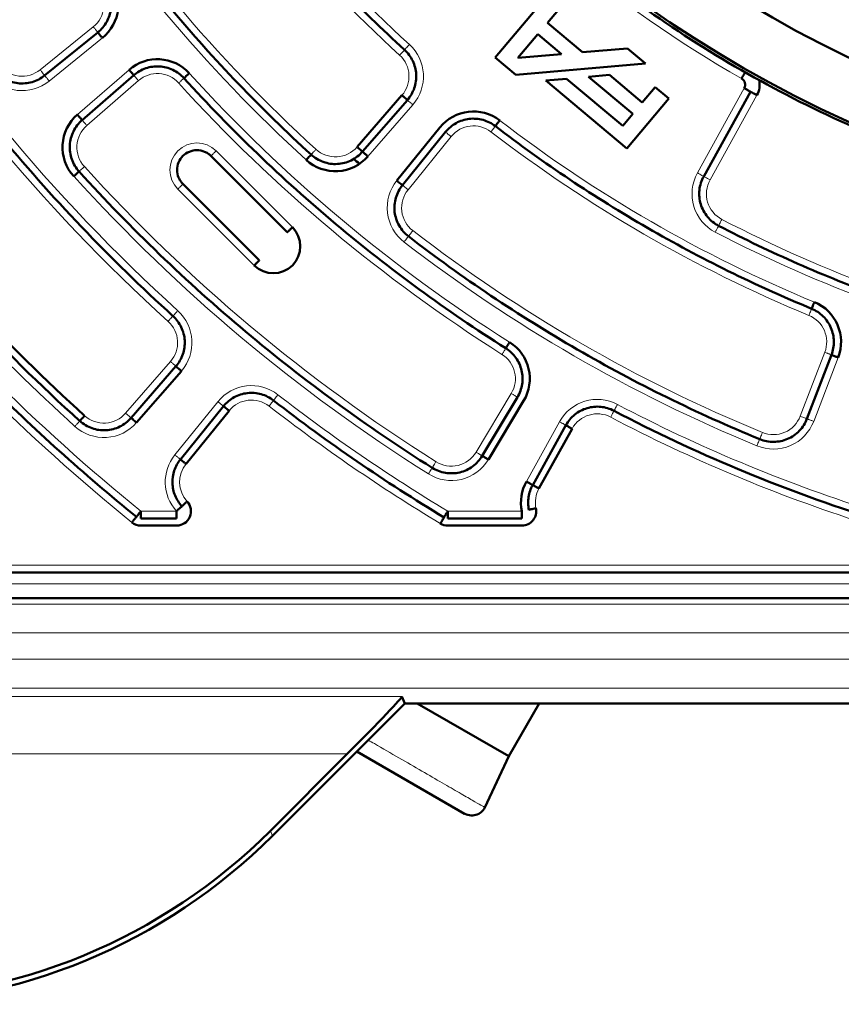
# Model space of a CAD drawing. Header units: millimetres. Extents: x 5 to 414, y 5 to 290.
# Tile 5 of 83: x 93 to 104, y 160 to 174. Entities that reach past the tile are written whole.
import ezdxf

# ---------------------------------------------------------------- set-up
doc = ezdxf.new("R2010")
doc.units = ezdxf.units.MM
doc.layers.add('1', color=7, linetype='Continuous', true_color=0xffffff)

msp = doc.modelspace()

# ---------------------------------------------------------------- linework, layer by layer
at = {"layer": '1', "color": 7, "linetype": 'Continuous', "lineweight": 50}
for p, q in [((100.19507, 174.10773), (100.48001, 174.44732)), ((100.07497, 174.34551), (99.47074, 173.62543)), ((100.68273, 173.69853), (100.19507, 174.10773)), ((93.20985, 173.37756), (93.94832, 173.97556)), ((99.78587, 173.62007), (100.06253, 173.94978)), ((100.06253, 173.94978), (100.39225, 173.67312)), ((101.30726, 173.75317), (100.68273, 173.69853)), ((101.55856, 173.54231), (101.30726, 173.75317)), ((99.47074, 173.62543), (99.75758, 173.38475)), ((100.39225, 173.67312), (99.78587, 173.62007)), ((99.75758, 173.38475), (101.55856, 173.54231)), ((94.4474, 173.38077), (93.73025, 172.75737)), ((100.46237, 173.33167), (100.17189, 173.30625)), ((100.17189, 173.30625), (101.29726, 172.36195)), ((101.24223, 172.67728), (100.46237, 173.33167)), ((101.05786, 173.38377), (100.76737, 173.35835)), ((100.76737, 173.35835), (101.38139, 172.84313)), ((101.51393, 173.00108), (101.05786, 173.38377)), ((101.69285, 173.2143), (101.51393, 173.00108)), ((101.88041, 173.05692), (101.69285, 173.2143)), ((97.5507, 172.38433), (98.17415, 173.10152)), ((98.24962, 173.03592), (97.62618, 172.31873)), ((101.29726, 172.36195), (101.88041, 173.05692)), ((103.0185, 173.15063), (102.36674, 171.97484)), ((101.38139, 172.84313), (101.24223, 172.67728)), ((98.10313, 171.91624), (98.70116, 172.65475)), ((98.77888, 172.59182), (98.18084, 171.85331)), ((95.52, 172.25895), (96.58066, 171.19829)), ((96.19175, 170.80938), (95.13109, 171.87005)), ((103.80147, 168.60823), (104.14203, 169.49541)), ((94.41073, 168.61978), (95.03411, 169.33689)), ((95.10958, 169.27129), (94.4862, 168.55417)), ((95.09645, 168.0444), (95.69442, 168.78283)), ((99.28934, 168.09274), (99.77874, 168.90725)), ((99.86446, 168.85574), (99.37506, 168.04124)), ((95.77213, 168.7199), (95.17416, 167.98146)), ((99.99048, 167.68794), (100.45116, 168.51903)), ((100.53862, 168.47055), (100.07794, 167.63946)), ((94.54773, 167.2244), (95.04263, 167.2244)), ((98.81017, 167.2244), (99.84014, 167.2244)), ((95.04263, 167.1244), (94.54773, 167.1244)), ((99.84014, 167.1244), (98.81017, 167.1244)), ((91.73545, 166.4744), (104.49657, 166.4744)), ((91.48545, 166.11766), (130.98545, 166.11766)), ((98.21438, 164.65456), (98.17428, 164.75136)), ((96.37594, 162.81612), (98.21438, 164.65456)), ((105.16733, 164.65456), (98.21438, 164.65456)), ((99.6575, 163.92081), (98.38652, 164.6546)), ((99.6575, 163.92081), (100.08115, 164.6546)), ((97.4129, 163.95185), (96.34701, 162.88596)), ((99.04425, 163.12017), (97.54542, 163.98551)), ((99.32579, 163.20947), (99.6575, 163.92081))]:
    msp.add_line(p, q, dxfattribs=at)
at = {"layer": '1', "color": 2, "linetype": 'Continuous', "lineweight": 13}
for p, q in [((93.14692, 173.45527), (93.88538, 174.05327)), ((93.27278, 173.29985), (94.01125, 173.89784)), ((94.38179, 173.45625), (93.66465, 172.83284)), ((94.51301, 173.3053), (93.79586, 172.6819)), ((102.93103, 173.19911), (102.27928, 172.02332)), ((103.10596, 173.10215), (102.45421, 171.92636)), ((97.70165, 172.25312), (98.32509, 172.97031)), ((98.85659, 172.52889), (98.25856, 171.79037)), ((96.65137, 171.269), (95.59071, 172.32967)), ((95.06038, 171.79934), (96.12104, 170.73867)), ((103.70811, 168.64407), (104.04867, 169.53124)), ((94.33526, 168.68539), (94.95864, 169.4025)), ((103.89483, 168.5724), (104.23538, 169.45957)), ((99.20362, 168.14424), (99.69303, 168.95875)), ((95.6167, 168.84576), (95.01873, 168.10733)), ((100.3637, 168.56751), (99.90301, 167.73642)), ((94.54773, 167.3244), (95.04263, 167.3244)), ((98.81017, 167.3244), (99.84014, 167.3244)), ((91.73545, 166.5744), (104.49657, 166.5744)), ((91.48545, 166.31754), (104.42828, 166.31754)), ((91.48545, 166.03312), (130.98545, 166.03312)), ((91.48545, 165.63336), (130.98545, 165.63336)), ((91.48545, 165.26782), (130.98545, 165.26782)), ((91.48545, 164.86807), (130.98545, 164.86807)), ((91.48545, 164.75136), (98.17428, 164.75136)), ((91.48545, 163.95185), (97.4129, 163.95185)), ((96.34701, 162.88596), (96.37594, 162.81612))]:
    msp.add_line(p, q, dxfattribs=at)
at = {"layer": '1', "color": 7, "linetype": 'Continuous', "lineweight": 50}
msp.add_circle((111.23545, 187.9744), 13.9, dxfattribs=at)
for centre, radius, start, end in [((111.23545, 187.9744), 14.75, 90, 270), ((111.23545, 187.9744), 16.70868, 180, 0), ((111.23545, 187.9744), 15.89931, 180, 0), ((93.63366, 174.36413), 0.6, 309, 37.712346), ((94.77543, 173.00342), 0.6, 42.287654, 131), ((102.84357, 173.24759), 0.1, 331, 60.323928), ((102.84357, 173.24759), 0.3, 331, 12.513294), ((94.05828, 172.38001), 0.6, 131, 222.234918), ((99.16745, 172.27716), 0.6, 52.447017, 141), ((97.24882, 172.64676), 0.6, 227.619245, 319), ((111.23545, 187.9744), 20.9, 228.927236, 229.217331), ((111.23545, 187.9744), 26.15, 218.124912, 227.883052), ((111.23545, 187.9744), 26.05, 218.124912, 227.883052), ((96.38621, 171.00384), 0.375, 225, 45), ((103.67524, 169.67459), 0.6, 339, 67.552983), ((99.35016, 169.16476), 0.6, 329, 57.712346), ((111.23545, 187.9744), 24.2, 232.159913, 238.964328), ((111.23545, 187.9744), 21.75, 242.287654, 252.287652), ((100.42779, 167.44553), 0.6, 151, 191.647203), ((95.04263, 167.3244), 0.2, 270, 42.497331), ((99.84014, 167.3244), 0.2, 270, 11.647203), ((94.54773, 167.3244), 0.2, 231.057559, 270), ((98.81017, 167.3244), 0.2, 238.964328, 270)]:
    msp.add_arc(centre, radius, start, end, dxfattribs=at)
at = {"layer": '1', "color": 2, "linetype": 'Continuous', "lineweight": 13}
for centre, radius, start, end in [((111.23545, 187.9744), 14.85, 180, 0), ((111.23545, 187.9744), 14.15, 180, 0), ((111.23545, 187.9744), 19.2, 212.447017, 227.552983), ((111.23545, 187.9744), 19.4, 212.447017, 227.552983), ((111.23545, 187.9744), 16.85, 219.676072, 240.323928), ((111.23545, 187.9744), 21.15, 212.380755, 227.619245), ((111.23545, 187.9744), 21.35, 212.380755, 227.619245), ((111.23545, 187.9744), 24.1, 211.035672, 227.840087), ((111.23545, 187.9744), 24.3, 211.035672, 227.840087), ((93.63366, 174.36413), 0.4, 309, 37.712346), ((97.87227, 173.36395), 0.6, 319, 47.552983), ((97.87227, 173.36395), 0.4, 319, 47.552983), ((92.89519, 173.76613), 0.4, 217.765082, 309), ((92.89519, 173.76613), 0.6, 217.765082, 309), ((94.77543, 173.00342), 0.4, 42.287654, 131), ((111.23545, 187.9744), 21.65, 222.287654, 237.712346), ((111.23545, 187.9744), 21.85, 222.287654, 237.712346), ((111.23545, 187.9744), 19.2, 232.447017, 247.552983), ((94.05828, 172.38001), 0.4, 131, 222.234918), ((99.16745, 172.27716), 0.4, 52.447017, 141), ((111.23545, 187.9744), 19.4, 232.447017, 247.552983), ((95.32555, 172.0645), 0.375, 45, 225), ((97.24882, 172.64676), 0.4, 227.619245, 319), ((111.23545, 187.9744), 23.6, 222.234918, 237.765082), ((111.23545, 187.9744), 23.8, 222.234918, 237.765082), ((102.80405, 171.73243), 0.6, 151, 242.565653), ((102.80405, 171.73243), 0.4, 151, 242.565653), ((98.56941, 171.53865), 0.6, 141, 232.380755), ((98.56941, 171.53865), 0.4, 141, 232.380755), ((111.23545, 187.9744), 26.25, 218.124912, 227.883052), ((111.23545, 187.9744), 26.55, 218.942441, 231.057559), ((111.23545, 187.9744), 18.7, 242.565653, 257.434347), ((111.23545, 187.9744), 26.75, 218.942441, 231.057559), ((111.23545, 187.9744), 21.15, 232.380755, 247.619245), ((111.23545, 187.9744), 18.9, 242.565653, 257.434347), ((111.23545, 187.9744), 21.35, 232.380755, 247.619245), ((94.65676, 169.66493), 0.6, 319, 47.840087), ((103.67524, 169.67459), 0.4, 339, 67.552983), ((94.65676, 169.66493), 0.4, 319, 47.840087), ((99.35016, 169.16476), 0.4, 329, 57.712346), ((96.08299, 168.46817), 0.6, 52.159913, 141), ((111.23545, 187.9744), 24.1, 232.159913, 238.964328), ((96.08299, 168.46817), 0.4, 52.159913, 141), ((111.23545, 187.9744), 24.3, 232.159913, 238.964328), ((100.88847, 168.27662), 0.6, 62.287654, 151), ((111.23545, 187.9744), 21.65, 242.287654, 252.287652), ((94.03338, 168.94781), 0.4, 227.883052, 319), ((100.88847, 168.27662), 0.4, 62.287654, 151), ((103.33468, 168.78742), 0.4, 247.619245, 339), ((94.03338, 168.94781), 0.6, 227.883052, 319), ((111.23545, 187.9744), 21.85, 242.287654, 252.287652), ((103.33468, 168.78742), 0.6, 247.619245, 339), ((95.48502, 167.72974), 0.6, 141, 222.497331), ((98.86076, 168.35026), 0.4, 237.765082, 329), ((95.48502, 167.72974), 0.4, 141, 222.497331), ((98.86076, 168.35026), 0.6, 237.765082, 329), ((100.42779, 167.44553), 0.4, 151, 191.647203)]:
    msp.add_arc(centre, radius, start, end, dxfattribs=at)
at = {"layer": '1', "color": 7, "linetype": 'Continuous', "lineweight": 50}
for centre, major_axis, ratio, start_param, end_param in [((97.37339, 163.95185), (0.80073, 0.79976), 0.024678, 4.73709172, 6.27298146), ((90.68956, 168.54912), (3.06365, -7.39631), 0.999286, 5.89073854, 6.67563207), ((90.71849, 168.47928), (3.06365, -7.39631), 0.999286, 5.89073854, 6.67563207)]:
    msp.add_ellipse(centre, major_axis=major_axis, ratio=ratio, start_param=start_param, end_param=end_param, dxfattribs=at)
for points in [[(94.48545, 187.9744), (94.48545, 187.42648), (94.5393, 186.32987), (94.78088, 184.70141), (95.18093, 183.10431), (95.73559, 181.55415), (96.43952, 180.06581), (97.28594, 178.65364), (98.26671, 177.33123), (99.37237, 176.11132), (100.59228, 175.00566), (101.91469, 174.0249), (103.32686, 173.17847), (104.8152, 172.47454), (106.36536, 171.91988), (107.96243, 171.51984), (109.59102, 171.27826), (111.23545, 171.19747), (112.87987, 171.27826), (114.50846, 171.51984), (116.10553, 171.91988), (117.6557, 172.47454), (119.14404, 173.17847), (120.55621, 174.0249), (121.87862, 175.00566), (123.09853, 176.11132), (124.20419, 177.33123), (125.18495, 178.65364), (126.03138, 180.06581), (126.73531, 181.55415), (127.28997, 183.10431), (127.69001, 184.70141), (127.93159, 186.32987), (127.98545, 187.42648), (127.98545, 187.9744)], [(98.20972, 173.7329), (97.89688, 174.01903), (97.28988, 174.61211), (96.44008, 175.55962), (95.65453, 176.56103), (95.17587, 177.2618), (94.94841, 177.61958)], [(93.28966, 176.59411), (93.54184, 176.19644), (94.07281, 175.41763), (94.94501, 174.3051), (95.88918, 173.25297), (96.56396, 172.59482), (96.91179, 172.27741)], [(94.99236, 170.03556), (94.55401, 170.43247), (93.7061, 171.25876), (92.5287, 172.58779), (91.45181, 173.99948), (90.80464, 174.99088), (90.49976, 175.49757)], [(93.94832, 173.97556), (93.99814, 174.01591), (94.08294, 174.1171), (94.14279, 174.30483), (94.1277, 174.50129), (94.06842, 174.61926), (94.0292, 174.66998)], [(98.24962, 173.03592), (98.29161, 173.08422), (98.35747, 173.19836), (98.38396, 173.39324), (98.3354, 173.58383), (98.25694, 173.68971), (98.20972, 173.7329)], [(92.49992, 173.45992), (92.54029, 173.40782), (92.64307, 173.31882), (92.83604, 173.25625), (93.0382, 173.27298), (93.15863, 173.33608), (93.20985, 173.37756)], [(95.14532, 173.33985), (95.10218, 173.38727), (94.99629, 173.46614), (94.80544, 173.51511), (94.61017, 173.48878), (94.49579, 173.42284), (94.4474, 173.38077)], [(99.61725, 169.58745), (99.20483, 169.84805), (98.39727, 170.39719), (97.24426, 171.30035), (96.1546, 172.27901), (95.47357, 172.97894), (95.14532, 173.33985)], [(93.73025, 172.75737), (93.68051, 172.71413), (93.59745, 172.60648), (93.54587, 172.4103), (93.57398, 172.2094), (93.64378, 172.09273), (93.68808, 172.04393)], [(99.4722, 172.67355), (99.42146, 172.71256), (99.30357, 172.77144), (99.10744, 172.78616), (98.92012, 172.72623), (98.81915, 172.64155), (98.77888, 172.59182)], [(103.86615, 170.13671), (103.47431, 170.29858), (102.70107, 170.64828), (101.57846, 171.24801), (100.49778, 171.92036), (99.80831, 172.41515), (99.4722, 172.67355)], [(97.62618, 172.31872), (97.62617, 172.31873), (97.62225, 172.32214), (97.60545, 172.33674), (97.58037, 172.35855), (97.56052, 172.3758), (97.5507, 172.38433)], [(96.91179, 172.27741), (96.96056, 172.23292), (97.07727, 172.16274), (97.27846, 172.13426), (97.47502, 172.18574), (97.58287, 172.2689), (97.62618, 172.31873)], [(93.68809, 172.04393), (93.68808, 172.04392), (93.68423, 172.04043), (93.66775, 172.02547), (93.64314, 172.00313), (93.62367, 171.98545), (93.61404, 171.97671)], [(93.68808, 172.04393), (94.04785, 171.64765), (94.79448, 170.87922), (95.98972, 169.80525), (97.25493, 168.81466), (98.14133, 168.21281), (98.59406, 167.92732)], [(102.36674, 171.97484), (102.33468, 171.91698), (102.29338, 171.7869), (102.31252, 171.58419), (102.40865, 171.40469), (102.51498, 171.31914), (102.57369, 171.28866)], [(98.18084, 171.85331), (98.1393, 171.802), (98.07612, 171.68135), (98.05956, 171.47884), (98.12254, 171.28566), (98.21192, 171.1829), (98.26421, 171.1426)], [(98.18085, 171.8533), (98.18084, 171.85331), (98.1768, 171.85658), (98.1595, 171.87059), (98.13367, 171.8915), (98.11323, 171.90805), (98.10313, 171.91624)], [(102.57369, 171.28866), (102.93446, 171.10138), (103.66839, 170.75012), (104.80096, 170.29579), (105.96059, 169.91582), (106.7486, 169.71315), (107.14535, 169.62471)], [(94.48487, 167.24662), (94.11968, 167.54175), (93.40475, 168.15142), (92.38227, 169.12123), (91.41247, 170.1437), (90.80279, 170.85863), (90.50767, 171.22383)], [(98.26421, 171.1426), (98.63719, 170.85517), (99.40251, 170.30493), (100.60262, 169.5578), (101.8497, 168.89204), (102.70888, 168.50438), (103.1443, 168.32508)], [(103.86615, 170.1367), (103.86615, 170.13671), (103.86814, 170.14151), (103.87663, 170.16208), (103.88933, 170.1928), (103.89937, 170.21711), (103.90433, 170.22913)], [(95.03411, 169.3369), (95.07623, 169.38535), (95.14224, 169.49992), (95.16845, 169.6955), (95.11914, 169.88658), (95.03995, 169.99247), (94.99236, 170.03556)], [(104.14203, 169.4954), (104.16496, 169.55515), (104.18781, 169.68494), (104.14605, 169.87712), (104.03524, 170.03961), (103.9253, 170.11227), (103.86615, 170.13671)], [(99.61724, 169.58745), (99.61725, 169.58746), (99.62003, 169.59185), (99.63191, 169.61067), (99.64967, 169.63877), (99.66372, 169.661), (99.67066, 169.67199)], [(99.77874, 168.90725), (99.81176, 168.9622), (99.85684, 169.08629), (99.84887, 169.28317), (99.76749, 169.46262), (99.67144, 169.55321), (99.61725, 169.58745)], [(95.03411, 169.3369), (95.03411, 169.33689), (95.03804, 169.33348), (95.05483, 169.31888), (95.07992, 169.29707), (95.09977, 169.27982), (95.10958, 169.27129)], [(96.38972, 168.86303), (96.33902, 168.90242), (96.22098, 168.96202), (96.02425, 168.9774), (95.83619, 168.91763), (95.73482, 168.83273), (95.69442, 168.78283)], [(95.69442, 168.78283), (95.69442, 168.78283), (95.69846, 168.77956), (95.71576, 168.76555), (95.74159, 168.74463), (95.76203, 168.72808), (95.77213, 168.7199)], [(101.12098, 168.71927), (101.06423, 168.74908), (100.93775, 168.78697), (100.74166, 168.76772), (100.56717, 168.67619), (100.48224, 168.5751), (100.45116, 168.51903)], [(93.69805, 168.57692), (93.74688, 168.53277), (93.86353, 168.46328), (94.06419, 168.43546), (94.26007, 168.48713), (94.36754, 168.5701), (94.41073, 168.61978)], [(100.45115, 168.51903), (100.45116, 168.51903), (100.45571, 168.51651), (100.47517, 168.50572), (100.50424, 168.4896), (100.52724, 168.47685), (100.53862, 168.47055)], [(103.1443, 168.32508), (103.20534, 168.29994), (103.33902, 168.27392), (103.53781, 168.31597), (103.70491, 168.43157), (103.77781, 168.5466), (103.80147, 168.60823)], [(95.09645, 168.0444), (95.05935, 167.99858), (95.00102, 167.89273), (94.97466, 167.71415), (95.01186, 167.53752), (95.07654, 167.43543), (95.11637, 167.39196)], [(98.59406, 167.92732), (98.64981, 167.89217), (98.77684, 167.84369), (98.97956, 167.85089), (99.16381, 167.93576), (99.25539, 168.03624), (99.28934, 168.09274)], [(99.99048, 167.68794), (99.97616, 167.66212), (99.95207, 167.60782), (99.93091, 167.52136), (99.92532, 167.43252), (99.93212, 167.3735), (99.93808, 167.34459)], [(95.11636, 167.39195), (95.11637, 167.39196), (95.1202, 167.39547), (95.13661, 167.41051), (95.16112, 167.43296), (95.18051, 167.45073), (95.1901, 167.45951)], [(94.48487, 167.24662), (94.48488, 167.24663), (94.48814, 167.25067), (94.50213, 167.26798), (94.52302, 167.29383), (94.53955, 167.31429), (94.54773, 167.3244)], [(98.75861, 167.23871), (98.75862, 167.23872), (98.7613, 167.24318), (98.77277, 167.26225), (98.78991, 167.29073), (98.80347, 167.31326), (98.81017, 167.3244)], [(99.93808, 167.34459), (99.93809, 167.34459), (99.94318, 167.34564), (99.96498, 167.35013), (99.99753, 167.35684), (100.02328, 167.36215), (100.03602, 167.36478)]]:
    msp.add_open_spline(points, degree=3, dxfattribs=at)
at = {"layer": '1', "color": 2, "linetype": 'Continuous', "lineweight": 13}
for points, knots in [([(93.94832, 173.97556), (93.94828, 173.97561), (93.94788, 173.9761), (93.9463, 173.97805), (93.9451, 173.97953), (93.94195, 173.98342), (93.94, 173.98583), (93.93542, 173.99148), (93.9328, 173.99472), (93.92697, 174.00192), (93.92377, 174.00587), (93.91692, 174.01433), (93.91327, 174.01883), (93.90566, 174.02823), (93.9017, 174.03312), (93.89362, 174.0431), (93.8895, 174.04819), (93.88538, 174.05327)], [0, 0, 0, 0, 0.12014796, 0.12014796, 0.24584111, 0.24584111, 0.37153426, 0.37153426, 0.49722741, 0.49722741, 0.62292056, 0.62292056, 0.7486137, 0.7486137, 0.87430685, 0.87430685, 1, 1, 1, 1]), ([(93.20985, 173.37756), (93.20989, 173.37751), (93.21029, 173.37702), (93.21186, 173.37507), (93.21306, 173.37359), (93.21622, 173.3697), (93.21817, 173.36729), (93.22274, 173.36164), (93.22537, 173.35839), (93.23119, 173.3512), (93.23439, 173.34725), (93.24124, 173.33879), (93.24489, 173.33429), (93.2525, 173.32489), (93.25646, 173.32), (93.26454, 173.31002), (93.26866, 173.30493), (93.27278, 173.29985)], [0, 0, 0, 0, 0.12014796, 0.12014796, 0.24584111, 0.24584111, 0.37153426, 0.37153426, 0.49722741, 0.49722741, 0.62292056, 0.62292056, 0.7486137, 0.7486137, 0.87430685, 0.87430685, 1, 1, 1, 1]), ([(93.73025, 172.75737), (93.73029, 172.75732), (93.73071, 172.75684), (93.73235, 172.75495), (93.7336, 172.75351), (93.73689, 172.74973), (93.73892, 172.74739), (93.74369, 172.7419), (93.74643, 172.73876), (93.7525, 172.73177), (93.75584, 172.72793), (93.76298, 172.71972), (93.76678, 172.71534), (93.77472, 172.70621), (93.77885, 172.70147), (93.78727, 172.69178), (93.79156, 172.68684), (93.79586, 172.6819)], [0, 0, 0, 0, 0.12014796, 0.12014796, 0.24584111, 0.24584111, 0.37153426, 0.37153426, 0.49722741, 0.49722741, 0.62292056, 0.62292056, 0.7486137, 0.7486137, 0.87430685, 0.87430685, 1, 1, 1, 1]), ([(95.59071, 172.32966), (95.58608, 172.32504), (95.58145, 172.32041), (95.57238, 172.31133), (95.56793, 172.30688), (95.55937, 172.29833), (95.55527, 172.29423), (95.54758, 172.28653), (95.54398, 172.28294), (95.53744, 172.27639), (95.53449, 172.27344), (95.52935, 172.2683), (95.52715, 172.26611), (95.52361, 172.26257), (95.52226, 172.26122), (95.52047, 172.25942), (95.52, 172.25896), (95.52, 172.25896)], [0, 0, 0, 0, 0.12518365, 0.12518365, 0.2503673, 0.2503673, 0.37555094, 0.37555094, 0.50073459, 0.50073459, 0.62591824, 0.62591824, 0.75110189, 0.75110189, 0.87628553, 0.87628553, 1, 1, 1, 1]), ([(102.45421, 171.92636), (102.44283, 171.93266), (102.41983, 171.94541), (102.39076, 171.96152), (102.37131, 171.9723), (102.36675, 171.97484), (102.36675, 171.97483)], [0, 0, 0, 0, 0.25018781, 0.50037562, 0.75056344, 1, 1, 1, 1]), ([(95.06038, 171.79933), (95.06958, 171.80853), (95.08817, 171.82713), (95.11167, 171.85063), (95.1274, 171.86635), (95.13109, 171.87004), (95.13109, 171.87004)], [0, 0, 0, 0, 0.25018781, 0.50037562, 0.75056344, 1, 1, 1, 1]), ([(98.25856, 171.79037), (98.24845, 171.79856), (98.22801, 171.81511), (98.20218, 171.83603), (98.1849, 171.85002), (98.18084, 171.8533), (98.18085, 171.8533)], [0, 0, 0, 0, 0.25018781, 0.50037562, 0.75056344, 1, 1, 1, 1]), ([(95.05948, 170.10969), (95.05075, 170.10005), (95.0331, 170.08056), (95.01079, 170.05592), (94.99586, 170.03944), (94.99236, 170.03556), (94.99236, 170.03557)], [0, 0, 0, 0, 0.25018781, 0.50037562, 0.75056344, 1, 1, 1, 1]), ([(104.14203, 169.4954), (104.14197, 169.49543), (104.14137, 169.49566), (104.13904, 169.49655), (104.13726, 169.49723), (104.13258, 169.49903), (104.12969, 169.50014), (104.1229, 169.50275), (104.119, 169.50424), (104.11036, 169.50756), (104.10561, 169.50938), (104.09545, 169.51328), (104.09004, 169.51536), (104.07875, 169.51969), (104.07287, 169.52195), (104.06089, 169.52655), (104.05478, 169.5289), (104.04867, 169.53124)], [0, 0, 0, 0, 0.12014796, 0.12014796, 0.24584111, 0.24584111, 0.37153426, 0.37153426, 0.49722741, 0.49722741, 0.62292056, 0.62292056, 0.7486137, 0.7486137, 0.87430685, 0.87430685, 1, 1, 1, 1]), ([(95.03411, 169.3369), (95.03406, 169.33694), (95.03358, 169.33736), (95.0317, 169.33899), (95.03026, 169.34025), (95.02647, 169.34353), (95.02414, 169.34557), (95.01865, 169.35034), (95.0155, 169.35307), (95.00851, 169.35915), (95.00468, 169.36248), (94.99646, 169.36962), (94.99208, 169.37343), (94.98296, 169.38136), (94.97821, 169.38549), (94.96852, 169.39391), (94.96358, 169.39821), (94.95864, 169.4025)], [0, 0, 0, 0, 0.12014796, 0.12014796, 0.24584111, 0.24584111, 0.37153426, 0.37153426, 0.49722741, 0.49722741, 0.62292056, 0.62292056, 0.7486137, 0.7486137, 0.87430685, 0.87430685, 1, 1, 1, 1]), ([(99.77874, 168.90725), (99.77869, 168.90728), (99.77814, 168.90761), (99.776, 168.90889), (99.77437, 168.90988), (99.77007, 168.91246), (99.76742, 168.91405), (99.76118, 168.9178), (99.75761, 168.91995), (99.74967, 168.92471), (99.74531, 168.92733), (99.73598, 168.93294), (99.73101, 168.93593), (99.72065, 168.94215), (99.71525, 168.9454), (99.70425, 168.95201), (99.69864, 168.95538), (99.69303, 168.95875)], [0, 0, 0, 0, 0.12014796, 0.12014796, 0.24584111, 0.24584111, 0.37153426, 0.37153426, 0.49722741, 0.49722741, 0.62292056, 0.62292056, 0.7486137, 0.7486137, 0.87430685, 0.87430685, 1, 1, 1, 1]), ([(95.69442, 168.78283), (95.69437, 168.78287), (95.69387, 168.78327), (95.69193, 168.78484), (95.69045, 168.78604), (95.68656, 168.7892), (95.68415, 168.79115), (95.6785, 168.79572), (95.67525, 168.79835), (95.66806, 168.80418), (95.66411, 168.80737), (95.65565, 168.81422), (95.65114, 168.81787), (95.64175, 168.82548), (95.63685, 168.82945), (95.62688, 168.83752), (95.62179, 168.84164), (95.6167, 168.84576)], [0, 0, 0, 0, 0.12014796, 0.12014796, 0.24584111, 0.24584111, 0.37153426, 0.37153426, 0.49722741, 0.49722741, 0.62292056, 0.62292056, 0.7486137, 0.7486137, 0.87430685, 0.87430685, 1, 1, 1, 1]), ([(96.32838, 168.78406), (96.33635, 168.79433), (96.35249, 168.8151), (96.37288, 168.84135), (96.38652, 168.85891), (96.38972, 168.86303), (96.38972, 168.86303)], [0, 0, 0, 0, 0.25018781, 0.50037562, 0.75056344, 1, 1, 1, 1]), ([(101.07448, 168.63074), (101.08053, 168.64225), (101.09276, 168.66554), (101.10821, 168.69496), (101.11855, 168.71464), (101.12098, 168.71927), (101.12098, 168.71927)], [0, 0, 0, 0, 0.25018781, 0.50037562, 0.75056344, 1, 1, 1, 1]), ([(100.45116, 168.51903), (100.4511, 168.51906), (100.45054, 168.51937), (100.44836, 168.52058), (100.44669, 168.5215), (100.44231, 168.52393), (100.4396, 168.52544), (100.43324, 168.52896), (100.42959, 168.53098), (100.42149, 168.53547), (100.41705, 168.53794), (100.40753, 168.54321), (100.40245, 168.54602), (100.39188, 168.55189), (100.38637, 168.55494), (100.37514, 168.56116), (100.36942, 168.56434), (100.3637, 168.56751)], [0, 0, 0, 0, 0.12014796, 0.12014796, 0.24584111, 0.24584111, 0.37153426, 0.37153426, 0.49722741, 0.49722741, 0.62292056, 0.62292056, 0.7486137, 0.7486137, 0.87430685, 0.87430685, 1, 1, 1, 1]), ([(103.80147, 168.60823), (103.80153, 168.60821), (103.80213, 168.60798), (103.80446, 168.60709), (103.80624, 168.6064), (103.81092, 168.60461), (103.81381, 168.6035), (103.8206, 168.60089), (103.8245, 168.5994), (103.83314, 168.59608), (103.83788, 168.59426), (103.84804, 168.59036), (103.85346, 168.58828), (103.86475, 168.58394), (103.87062, 168.58169), (103.88261, 168.57709), (103.88872, 168.57474), (103.89483, 168.5724)], [0, 0, 0, 0, 0.12014796, 0.12014796, 0.24584111, 0.24584111, 0.37153426, 0.37153426, 0.49722741, 0.49722741, 0.62292056, 0.62292056, 0.7486137, 0.7486137, 0.87430685, 0.87430685, 1, 1, 1, 1]), ([(95.01873, 168.10733), (95.02382, 168.10321), (95.0289, 168.09909), (95.03888, 168.09101), (95.04377, 168.08705), (95.05317, 168.07944), (95.05768, 168.07579), (95.06614, 168.06894), (95.07009, 168.06574), (95.07728, 168.05992), (95.08052, 168.05729), (95.08618, 168.05271), (95.08858, 168.05076), (95.09248, 168.04761), (95.09396, 168.04641), (95.09593, 168.04481), (95.09644, 168.0444), (95.09644, 168.0444)], [0, 0, 0, 0, 0.12518365, 0.12518365, 0.2503673, 0.2503673, 0.37555094, 0.37555094, 0.50073459, 0.50073459, 0.62591824, 0.62591824, 0.75110189, 0.75110189, 0.87628553, 0.87628553, 1, 1, 1, 1]), ([(99.20362, 168.14424), (99.20923, 168.14087), (99.21484, 168.1375), (99.22585, 168.13089), (99.23124, 168.12765), (99.24161, 168.12142), (99.24658, 168.11843), (99.25591, 168.11283), (99.26027, 168.11021), (99.2682, 168.10544), (99.27178, 168.10329), (99.27801, 168.09955), (99.28067, 168.09795), (99.28496, 168.09537), (99.2866, 168.09439), (99.28877, 168.09308), (99.28934, 168.09274), (99.28934, 168.09274)], [0, 0, 0, 0, 0.12518365, 0.12518365, 0.2503673, 0.2503673, 0.37555094, 0.37555094, 0.50073459, 0.50073459, 0.62591824, 0.62591824, 0.75110189, 0.75110189, 0.87628553, 0.87628553, 1, 1, 1, 1]), ([(99.3255, 163.20885), (99.3255, 163.20885), (99.32157, 163.21112), (99.28138, 163.23432), (99.16108, 163.30378), (98.97825, 163.40934), (98.73993, 163.54693), (98.45527, 163.71128), (98.13522, 163.89606), (97.87854, 164.04426), (97.73369, 164.12789), (97.70521, 164.14433)], [0, 0, 0, 0, 0.03567518, 0.16879567, 0.30191616, 0.43503665, 0.56815713, 0.70127762, 0.83439811, 0.9675186, 1, 1, 1, 1])]:
    msp.add_open_spline(points, degree=3, knots=knots, dxfattribs=at)
at = {"layer": '1', "color": 7, "linetype": 'Continuous', "lineweight": 50}
for points, knots in [([(94.01125, 173.89784), (94.00713, 173.90293), (94.00301, 173.90802), (93.99493, 173.91799), (93.99097, 173.92289), (93.98336, 173.93228), (93.97971, 173.93679), (93.97286, 173.94525), (93.96966, 173.9492), (93.96384, 173.95639), (93.96121, 173.95964), (93.95663, 173.96529), (93.95468, 173.9677), (93.95153, 173.97159), (93.95033, 173.97307), (93.94873, 173.97505), (93.94832, 173.97556), (93.94832, 173.97556)], [0, 0, 0, 0, 0.12518365, 0.12518365, 0.2503673, 0.2503673, 0.37555094, 0.37555094, 0.50073459, 0.50073459, 0.62591824, 0.62591824, 0.75110189, 0.75110189, 0.87628553, 0.87628553, 1, 1, 1, 1]), ([(94.4474, 173.38077), (94.44736, 173.38082), (94.44694, 173.3813), (94.4453, 173.38319), (94.44405, 173.38463), (94.44076, 173.38841), (94.43873, 173.39075), (94.43396, 173.39624), (94.43122, 173.39939), (94.42515, 173.40637), (94.42181, 173.41021), (94.41467, 173.41842), (94.41087, 173.4228), (94.40293, 173.43193), (94.3988, 173.43668), (94.39038, 173.44637), (94.38609, 173.45131), (94.38179, 173.45625)], [0, 0, 0, 0, 0.12014796, 0.12014796, 0.24584111, 0.24584111, 0.37153426, 0.37153426, 0.49722741, 0.49722741, 0.62292056, 0.62292056, 0.7486137, 0.7486137, 0.87430685, 0.87430685, 1, 1, 1, 1]), ([(95.2193, 173.40713), (95.20967, 173.39838), (95.19022, 173.38069), (95.16563, 173.35832), (95.14918, 173.34336), (95.14532, 173.33985), (95.14532, 173.33985)], [0, 0, 0, 0, 0.25018781, 0.50037562, 0.75056344, 1, 1, 1, 1]), ([(102.89308, 173.33448), (102.89952, 173.34578), (102.91254, 173.36862), (102.929, 173.3975), (102.94, 173.41682), (102.94259, 173.42136), (102.94259, 173.42136)], [0, 0, 0, 0, 0.25018781, 0.50037562, 0.75056344, 1, 1, 1, 1]), ([(103.0185, 173.15063), (103.01844, 173.15066), (103.01788, 173.15097), (103.0157, 173.15218), (103.01403, 173.15311), (103.00965, 173.15553), (103.00694, 173.15704), (103.00058, 173.16056), (102.99693, 173.16259), (102.98883, 173.16707), (102.98439, 173.16954), (102.97487, 173.17481), (102.96979, 173.17763), (102.95922, 173.18349), (102.95371, 173.18654), (102.94248, 173.19277), (102.93676, 173.19594), (102.93103, 173.19911)], [0, 0, 0, 0, 0.12014796, 0.12014796, 0.24584111, 0.24584111, 0.37153426, 0.37153426, 0.49722741, 0.49722741, 0.62292056, 0.62292056, 0.7486137, 0.7486137, 0.87430685, 0.87430685, 1, 1, 1, 1]), ([(98.17415, 173.10152), (98.18397, 173.09299), (98.20381, 173.07574), (98.2289, 173.05393), (98.24568, 173.03935), (98.24962, 173.03592), (98.24962, 173.03592)], [0, 0, 0, 0, 0.25018781, 0.50037562, 0.75056344, 1, 1, 1, 1]), ([(103.10596, 173.10215), (103.10023, 173.10532), (103.09451, 173.1085), (103.08328, 173.11472), (103.07778, 173.11777), (103.0672, 173.12363), (103.06213, 173.12645), (103.05261, 173.13172), (103.04816, 173.13419), (103.04007, 173.13867), (103.03642, 173.1407), (103.03006, 173.14422), (103.02734, 173.14573), (103.02296, 173.14815), (103.02129, 173.14908), (103.01907, 173.15031), (103.0185, 173.15063), (103.0185, 173.15063)], [0, 0, 0, 0, 0.12518365, 0.12518365, 0.2503673, 0.2503673, 0.37555094, 0.37555094, 0.50073459, 0.50073459, 0.62591824, 0.62591824, 0.75110189, 0.75110189, 0.87628553, 0.87628553, 1, 1, 1, 1]), ([(93.66465, 172.83284), (93.66894, 172.8279), (93.67323, 172.82296), (93.68166, 172.81327), (93.68579, 172.80852), (93.69372, 172.79939), (93.69752, 172.79502), (93.70467, 172.7868), (93.708, 172.78297), (93.71407, 172.77598), (93.71681, 172.77283), (93.72158, 172.76734), (93.72362, 172.765), (93.7269, 172.76122), (93.72815, 172.75978), (93.72982, 172.75787), (93.73025, 172.75737), (93.73025, 172.75737)], [0, 0, 0, 0, 0.12518365, 0.12518365, 0.2503673, 0.2503673, 0.37555094, 0.37555094, 0.50073459, 0.50073459, 0.62591824, 0.62591824, 0.75110189, 0.75110189, 0.87628553, 0.87628553, 1, 1, 1, 1]), ([(99.53315, 172.75283), (99.52522, 172.74252), (99.50919, 172.72167), (99.48893, 172.69532), (99.47538, 172.6777), (99.4722, 172.67356), (99.4722, 172.67356)], [0, 0, 0, 0, 0.25018781, 0.50037562, 0.75056344, 1, 1, 1, 1]), ([(95.13109, 171.87005), (95.11838, 171.88275), (95.09541, 171.91076), (95.0614, 171.9743), (95.04335, 172.06455), (95.06487, 172.17246), (95.12602, 172.26402), (95.21758, 172.32517), (95.3255, 172.34669), (95.41575, 172.32865), (95.47929, 172.29464), (95.50729, 172.27166), (95.52, 172.25895)], [0, 0, 0, 0, 0.06272653, 0.12545307, 0.25030205, 0.37515102, 0.5, 0.62484898, 0.74969795, 0.87454693, 0.93727347, 1, 1, 1, 1]), ([(96.84439, 172.20355), (96.85315, 172.21315), (96.87088, 172.23258), (96.89328, 172.25713), (96.90827, 172.27355), (96.91179, 172.27741), (96.91179, 172.27741)], [0, 0, 0, 0, 0.25018781, 0.50037562, 0.75056344, 1, 1, 1, 1]), ([(97.62618, 172.31873), (97.62622, 172.31868), (97.6267, 172.31827), (97.62859, 172.31663), (97.63003, 172.31537), (97.63381, 172.31209), (97.63615, 172.31005), (97.64164, 172.30528), (97.64479, 172.30255), (97.65177, 172.29647), (97.65561, 172.29314), (97.66382, 172.286), (97.6682, 172.28219), (97.67733, 172.27426), (97.68208, 172.27013), (97.69177, 172.26171), (97.69671, 172.25741), (97.70165, 172.25312)], [0, 0, 0, 0, 0.12014796, 0.12014796, 0.24584111, 0.24584111, 0.37153426, 0.37153426, 0.49722741, 0.49722741, 0.62292056, 0.62292056, 0.7486137, 0.7486137, 0.87430685, 0.87430685, 1, 1, 1, 1]), ([(96.58066, 171.19829), (96.5807, 171.19834), (96.58116, 171.19879), (96.58292, 171.20056), (96.58427, 171.20191), (96.58781, 171.20545), (96.59001, 171.20764), (96.59515, 171.21278), (96.5981, 171.21573), (96.60464, 171.22228), (96.60824, 171.22587), (96.61593, 171.23357), (96.62003, 171.23767), (96.62859, 171.24622), (96.63304, 171.25067), (96.64211, 171.25975), (96.64674, 171.26438), (96.65137, 171.269)], [0, 0, 0, 0, 0.12014796, 0.12014796, 0.24584111, 0.24584111, 0.37153426, 0.37153426, 0.49722741, 0.49722741, 0.62292056, 0.62292056, 0.7486137, 0.7486137, 0.87430685, 0.87430685, 1, 1, 1, 1]), ([(96.12104, 170.73867), (96.12567, 170.7433), (96.1303, 170.74793), (96.13937, 170.75701), (96.14382, 170.76146), (96.15238, 170.77001), (96.15648, 170.77411), (96.16417, 170.78181), (96.16777, 170.7854), (96.17431, 170.79195), (96.17726, 170.7949), (96.18241, 170.80004), (96.1846, 170.80223), (96.18814, 170.80577), (96.18949, 170.80712), (96.19128, 170.80892), (96.19175, 170.80938), (96.19175, 170.80938)], [0, 0, 0, 0, 0.12518365, 0.12518365, 0.2503673, 0.2503673, 0.37555094, 0.37555094, 0.50073459, 0.50073459, 0.62591824, 0.62591824, 0.75110189, 0.75110189, 0.87628553, 0.87628553, 1, 1, 1, 1]), ([(104.23538, 169.45957), (104.22927, 169.46191), (104.22316, 169.46426), (104.21118, 169.46886), (104.2053, 169.47111), (104.19401, 169.47545), (104.1886, 169.47753), (104.17844, 169.48143), (104.17369, 169.48325), (104.16505, 169.48657), (104.16115, 169.48806), (104.15436, 169.49067), (104.15147, 169.49178), (104.14679, 169.49357), (104.14501, 169.49426), (104.14264, 169.49517), (104.14203, 169.4954), (104.14203, 169.4954)], [0, 0, 0, 0, 0.12518365, 0.12518365, 0.2503673, 0.2503673, 0.37555094, 0.37555094, 0.50073459, 0.50073459, 0.62591824, 0.62591824, 0.75110189, 0.75110189, 0.87628553, 0.87628553, 1, 1, 1, 1]), ([(93.76512, 168.6511), (93.7564, 168.64145), (93.73876, 168.62194), (93.71647, 168.59729), (93.70156, 168.5808), (93.69806, 168.57692), (93.69806, 168.57692)], [0, 0, 0, 0, 0.25018781, 0.50037562, 0.75056344, 1, 1, 1, 1]), ([(94.4862, 168.55417), (94.47639, 168.56271), (94.45654, 168.57996), (94.43145, 168.60177), (94.41468, 168.61635), (94.41073, 168.61978), (94.41073, 168.61978)], [0, 0, 0, 0, 0.25018781, 0.50037562, 0.75056344, 1, 1, 1, 1]), ([(95.17416, 167.98146), (95.16405, 167.98965), (95.14362, 168.0062), (95.11779, 168.02712), (95.10051, 168.04111), (95.09645, 168.04439), (95.09645, 168.04439)], [0, 0, 0, 0, 0.25018781, 0.50037562, 0.75056344, 1, 1, 1, 1]), ([(99.37506, 168.04124), (99.36391, 168.04793), (99.34137, 168.06148), (99.31288, 168.0786), (99.29382, 168.09005), (99.28934, 168.09274), (99.28934, 168.09274)], [0, 0, 0, 0, 0.25018781, 0.50037562, 0.75056344, 1, 1, 1, 1]), ([(99.90301, 167.73642), (99.90874, 167.73325), (99.91446, 167.73007), (99.92569, 167.72385), (99.9312, 167.7208), (99.94177, 167.71493), (99.94685, 167.71212), (99.95637, 167.70685), (99.96081, 167.70438), (99.96891, 167.69989), (99.97256, 167.69787), (99.97892, 167.69435), (99.98163, 167.69284), (99.98601, 167.69041), (99.98768, 167.68949), (99.9899, 167.68826), (99.99047, 167.68794), (99.99047, 167.68794)], [0, 0, 0, 0, 0.12518365, 0.12518365, 0.2503673, 0.2503673, 0.37555094, 0.37555094, 0.50073459, 0.50073459, 0.62591824, 0.62591824, 0.75110189, 0.75110189, 0.87628553, 0.87628553, 1, 1, 1, 1]), ([(100.07794, 167.63946), (100.06656, 167.64576), (100.04356, 167.65851), (100.01449, 167.67463), (99.99505, 167.6854), (99.99048, 167.68794), (99.99048, 167.68794)], [0, 0, 0, 0, 0.25018781, 0.50037562, 0.75056344, 1, 1, 1, 1]), ([(94.54773, 167.3244), (94.54773, 167.31786), (94.54773, 167.31131), (94.54773, 167.29847), (94.54773, 167.29218), (94.54773, 167.28009), (94.54773, 167.27429), (94.54773, 167.2634), (94.54773, 167.25832), (94.54773, 167.24906), (94.54773, 167.24489), (94.54773, 167.23762), (94.54773, 167.23452), (94.54773, 167.22951), (94.54773, 167.2276), (94.54773, 167.22506), (94.54773, 167.22441), (94.54773, 167.22441)], [0, 0, 0, 0, 0.12518365, 0.12518365, 0.2503673, 0.2503673, 0.37555094, 0.37555094, 0.50073459, 0.50073459, 0.62591824, 0.62591824, 0.75110189, 0.75110189, 0.87628553, 0.87628553, 1, 1, 1, 1]), ([(95.04263, 167.3244), (95.05222, 167.33319), (95.07161, 167.35095), (95.09612, 167.37341), (95.11251, 167.38843), (95.11636, 167.39196), (95.11636, 167.39195)], [0, 0, 0, 0, 0.25018781, 0.50037562, 0.75056344, 1, 1, 1, 1]), ([(95.04263, 167.2244), (95.04263, 167.22446), (95.04263, 167.2251), (95.04263, 167.2276), (95.04263, 167.22951), (95.04263, 167.23452), (95.04263, 167.23762), (95.04263, 167.24489), (95.04263, 167.24906), (95.04263, 167.25832), (95.04263, 167.2634), (95.04263, 167.27429), (95.04263, 167.28009), (95.04263, 167.29218), (95.04263, 167.29847), (95.04263, 167.31131), (95.04263, 167.31786), (95.04263, 167.3244)], [0, 0, 0, 0, 0.12014796, 0.12014796, 0.24584111, 0.24584111, 0.37153426, 0.37153426, 0.49722741, 0.49722741, 0.62292056, 0.62292056, 0.7486137, 0.7486137, 0.87430685, 0.87430685, 1, 1, 1, 1]), ([(98.81017, 167.3244), (98.81017, 167.31786), (98.81017, 167.31131), (98.81017, 167.29847), (98.81017, 167.29218), (98.81017, 167.28009), (98.81017, 167.27429), (98.81017, 167.2634), (98.81017, 167.25832), (98.81017, 167.24906), (98.81017, 167.24489), (98.81017, 167.23762), (98.81017, 167.23452), (98.81017, 167.22951), (98.81017, 167.2276), (98.81017, 167.22506), (98.81017, 167.22441), (98.81017, 167.22441)], [0, 0, 0, 0, 0.12518365, 0.12518365, 0.2503673, 0.2503673, 0.37555094, 0.37555094, 0.50073459, 0.50073459, 0.62591824, 0.62591824, 0.75110189, 0.75110189, 0.87628553, 0.87628553, 1, 1, 1, 1]), ([(99.84014, 167.2244), (99.84014, 167.22446), (99.84014, 167.2251), (99.84014, 167.2276), (99.84014, 167.22951), (99.84014, 167.23452), (99.84014, 167.23762), (99.84014, 167.24489), (99.84014, 167.24906), (99.84014, 167.25832), (99.84014, 167.2634), (99.84014, 167.27429), (99.84014, 167.28009), (99.84014, 167.29218), (99.84014, 167.29847), (99.84014, 167.31131), (99.84014, 167.31786), (99.84014, 167.3244)], [0, 0, 0, 0, 0.12014796, 0.12014796, 0.24584111, 0.24584111, 0.37153426, 0.37153426, 0.49722741, 0.49722741, 0.62292056, 0.62292056, 0.7486137, 0.7486137, 0.87430685, 0.87430685, 1, 1, 1, 1]), ([(94.42202, 167.16885), (94.43019, 167.17896), (94.44672, 167.19942), (94.46761, 167.22527), (94.48159, 167.24256), (94.48487, 167.24662), (94.48487, 167.24662)], [0, 0, 0, 0, 0.25018781, 0.50037562, 0.75056344, 1, 1, 1, 1]), ([(98.70706, 167.15303), (98.71376, 167.16418), (98.72732, 167.18671), (98.74446, 167.21519), (98.75592, 167.23424), (98.75861, 167.23871), (98.75861, 167.23871)], [0, 0, 0, 0, 0.25018781, 0.50037562, 0.75056344, 1, 1, 1, 1]), ([(99.0276, 163.12978), (99.05585, 163.11421), (99.11237, 163.09429), (99.20257, 163.09948), (99.27976, 163.13978), (99.31284, 163.18269), (99.3255, 163.20885)], [0, 0, 0, 0, 0.24520177, 0.49434337, 0.74645684, 1, 1, 1, 1])]:
    msp.add_open_spline(points, degree=3, knots=knots, dxfattribs=at)
at = {"layer": '1', "color": 2, "linetype": 'Continuous', "lineweight": 13}
for points in [[(98.20972, 173.7329), (98.20972, 173.73289), (98.20621, 173.72906), (98.19119, 173.71264), (98.16876, 173.68811), (98.15101, 173.66871), (98.14223, 173.65911)], [(98.20972, 173.73289), (98.20972, 173.7329), (98.21323, 173.73674), (98.22825, 173.75316), (98.25069, 173.77769), (98.26843, 173.79709), (98.27721, 173.80669)], [(93.20985, 173.37756), (93.20985, 173.37756), (93.20657, 173.3816), (93.19257, 173.3989), (93.17165, 173.42473), (93.1551, 173.44517), (93.14692, 173.45527)], [(94.4474, 173.38078), (94.4474, 173.38077), (94.45081, 173.37685), (94.46541, 173.36005), (94.48722, 173.33497), (94.50447, 173.31512), (94.51301, 173.3053)], [(95.14532, 173.33985), (95.14531, 173.33984), (95.14147, 173.33635), (95.125, 173.32137), (95.10042, 173.29901), (95.08096, 173.28131), (95.07134, 173.27256)], [(98.24962, 173.03592), (98.24963, 173.03591), (98.25355, 173.0325), (98.27034, 173.0179), (98.29543, 172.9961), (98.31528, 172.97884), (98.32509, 172.97031)], [(99.4722, 172.67356), (99.47219, 172.67355), (99.46903, 172.66943), (99.45546, 172.65179), (99.4352, 172.62543), (99.41918, 172.60459), (99.41125, 172.59428)], [(98.77887, 172.59182), (98.77888, 172.59182), (98.78292, 172.58854), (98.80022, 172.57454), (98.82605, 172.55362), (98.84648, 172.53707), (98.85659, 172.52889)], [(96.91179, 172.27741), (96.9118, 172.27742), (96.9153, 172.28126), (96.9303, 172.2977), (96.95271, 172.32225), (96.97043, 172.34168), (96.9792, 172.35128)], [(93.68808, 172.04392), (93.68809, 172.04393), (93.69194, 172.04743), (93.70841, 172.06238), (93.73302, 172.08473), (93.75249, 172.1024), (93.76212, 172.11114)], [(102.36675, 171.97483), (102.36674, 171.97484), (102.36219, 171.97736), (102.34273, 171.98815), (102.31366, 172.00426), (102.29066, 172.01701), (102.27928, 172.02332)], [(102.57369, 171.28867), (102.57369, 171.28866), (102.57129, 171.28404), (102.56104, 171.26429), (102.54572, 171.23479), (102.53361, 171.21145), (102.52761, 171.19991)], [(102.57369, 171.28866), (102.57369, 171.28867), (102.57609, 171.29328), (102.58634, 171.31303), (102.60165, 171.34253), (102.61377, 171.36587), (102.61976, 171.37742)], [(98.26421, 171.14261), (98.26421, 171.1426), (98.26103, 171.13848), (98.24745, 171.12085), (98.22716, 171.09453), (98.21111, 171.0737), (98.20317, 171.06339)], [(98.26421, 171.1426), (98.26421, 171.14261), (98.26739, 171.14673), (98.28097, 171.16435), (98.30126, 171.19068), (98.31731, 171.21151), (98.32525, 171.22181)], [(94.99236, 170.03557), (94.99235, 170.03556), (94.98886, 170.0317), (94.97393, 170.01521), (94.95162, 169.99057), (94.93397, 169.97108), (94.92524, 169.96143)], [(103.86615, 170.13671), (103.86615, 170.1367), (103.86416, 170.1319), (103.85566, 170.11133), (103.84297, 170.08061), (103.83293, 170.0563), (103.82797, 170.04428)], [(99.61725, 169.58746), (99.61724, 169.58745), (99.61447, 169.58305), (99.60258, 169.56424), (99.58482, 169.53614), (99.57078, 169.51391), (99.56383, 169.50292)], [(96.38972, 168.86303), (96.38973, 168.86304), (96.39291, 168.86714), (96.40657, 168.88472), (96.42696, 168.91097), (96.44309, 168.93173), (96.45107, 168.94201)], [(101.12098, 168.71927), (101.12099, 168.71927), (101.1234, 168.72388), (101.13375, 168.74358), (101.14921, 168.773), (101.16144, 168.79629), (101.16749, 168.8078)], [(94.41073, 168.61978), (94.41073, 168.61978), (94.4068, 168.62319), (94.39001, 168.63779), (94.36492, 168.6596), (94.34508, 168.67685), (94.33526, 168.68539)], [(103.80148, 168.60823), (103.80147, 168.60824), (103.79661, 168.6101), (103.77584, 168.61807), (103.74481, 168.62999), (103.72026, 168.63941), (103.70811, 168.64407)], [(93.69806, 168.57692), (93.69805, 168.57692), (93.69456, 168.57306), (93.67964, 168.55655), (93.65735, 168.5319), (93.63971, 168.51239), (93.63099, 168.50274)], [(103.1443, 168.32508), (103.1443, 168.32508), (103.14628, 168.32989), (103.15476, 168.35047), (103.16741, 168.38121), (103.17743, 168.40552), (103.18238, 168.41755)], [(103.1443, 168.32508), (103.1443, 168.32508), (103.14232, 168.32027), (103.13385, 168.29969), (103.12119, 168.26896), (103.11118, 168.24464), (103.10623, 168.23261)], [(98.59406, 167.92732), (98.59406, 167.92733), (98.59684, 167.93173), (98.60871, 167.95055), (98.62644, 167.97867), (98.64046, 168.00091), (98.6474, 168.01191)], [(98.59406, 167.92733), (98.59406, 167.92732), (98.59128, 167.92292), (98.57941, 167.9041), (98.56168, 167.87598), (98.54766, 167.85374), (98.54072, 167.84274)]]:
    msp.add_open_spline(points, degree=3, dxfattribs=at)

doc.saveas('drawing.dxf')
